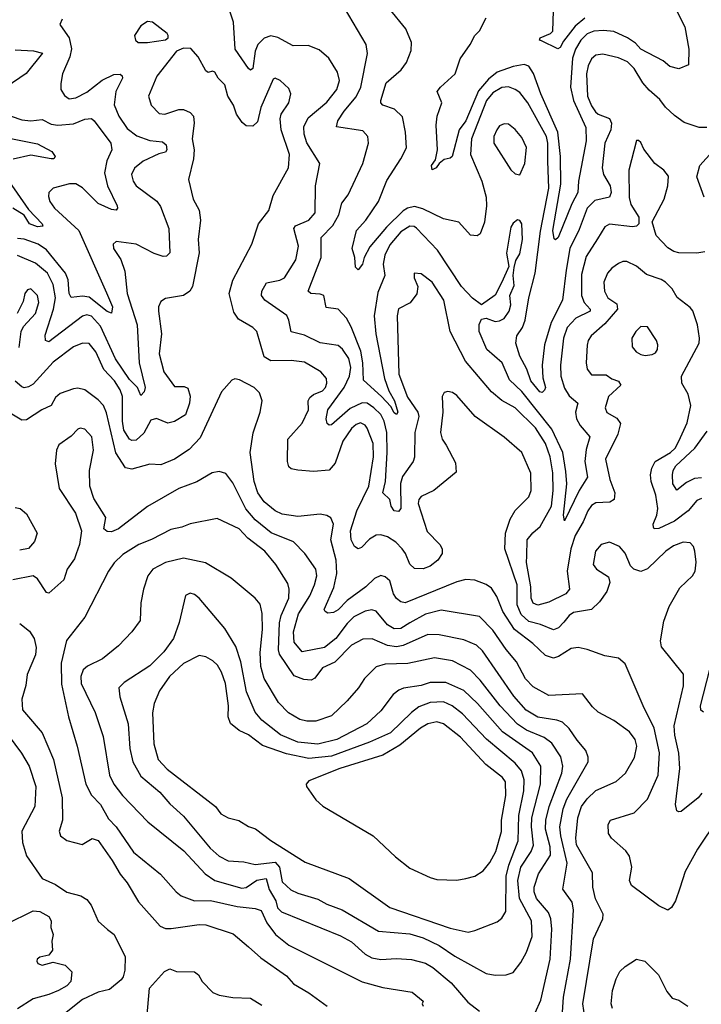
# Model space of a CAD drawing. Extents: x 1678431 to 1860718, y 384618 to 522882.
# Tile 184 of 256: x 1745305 to 1748345, y 474403 to 478796. Entities that reach past the tile are written whole.
import ezdxf

# ---------------------------------------------------------------- set-up
doc = ezdxf.new("R2010")
doc.units = 0

msp = doc.modelspace()

# ---------------------------------------------------------------- linework, layer by layer
at = {"layer": '0CON10XD'}
for points in [[(1746917.8, 477115), (1746838.3, 477188.3), (1746835.4, 477265), (1746826.7, 477316.7), (1746783.6, 477425), (1746761.7, 477465), (1746725, 477504.7), (1746672.4, 477512.4), (1746662, 477565), (1746645, 477572.1), (1746603.3, 477575), (1746591.9, 477585), (1746649.2, 477735), (1746650, 477825), (1746701.4, 477878.6), (1746728.6, 477925), (1746742.1, 477977.9), (1746770, 478015), (1746835.7, 478154.3), (1746860, 478245), (1746857.3, 478275), (1746835, 478299.6), (1746717.8, 478317.8), (1746723.3, 478345), (1746752.1, 478387.9), (1746805, 478452.5), (1746826.1, 478495), (1746855.4, 478645), (1746850, 478685), (1746715.3, 478915.3)], [(1748345, 476660.5), (1748325, 476651.1), (1748286.6, 476605), (1748225, 476559), (1748155, 476525.3), (1748135, 476524.5), (1748131.3, 476531.3), (1748130, 476545), (1748146.5, 476585), (1748151.3, 476615), (1748141.2, 476675), (1748120.8, 476735), (1748118.5, 476765), (1748124.3, 476795), (1748139.4, 476825), (1748207.5, 476865), (1748228, 476885), (1748245, 476915.5), (1748282.1, 476997.9), (1748298.6, 477075), (1748286.7, 477125), (1748258.1, 477175), (1748255.9, 477205), (1748335, 477353.3), (1748336.9, 477375), (1748328.1, 477435), (1748306.4, 477496.4), (1748295, 477512), (1748237, 477557), (1748214.5, 477595), (1748184.3, 477624.3), (1748165, 477636.9), (1748099.6, 477659.6), (1748055, 477696.9), (1748013, 477717), (1747995, 477717.1), (1747975, 477708.6), (1747945, 477688.1), (1747926.5, 477665), (1747909.6, 477625), (1747912.5, 477585), (1747928.5, 477555), (1747968.4, 477528.4), (1747970.8, 477505), (1747915, 477438.5), (1747852.9, 477385), (1747840, 477365), (1747835.9, 477344.1), (1747830.8, 477265), (1747836.2, 477236.2), (1747855, 477211.4), (1747885, 477212.1), (1747921, 477211), (1747945, 477193.6), (1747975, 477183.8), (1747986.2, 477165), (1747931.5, 477115), (1747915.5, 477065), (1747924, 477044), (1747968.7, 477018.7), (1747984.7, 476995), (1747972.8, 476947.2), (1747917.7, 476835), (1747937.5, 476745), (1747959.2, 476685), (1747955.6, 476655), (1747936.2, 476643.8), (1747875, 476641.2), (1747855, 476629.1), (1747838, 476605), (1747818.4, 476555), (1747782.5, 476495), (1747763.5, 476435), (1747746.1, 476335), (1747757.1, 476255), (1747740.9, 476235), (1747665, 476196.6), (1747615, 476184.6), (1747595, 476193.1), (1747585.3, 476215.3), (1747585.2, 476265), (1747565.6, 476374.4), (1747566.4, 476403.6), (1747567.5, 476475), (1747592.8, 476507.2), (1747625.4, 476534.6), (1747676.2, 476625), (1747684.8, 476695), (1747682, 476775), (1747670.9, 476845), (1747649.3, 476905), (1747605, 476975.2), (1747515, 477064.7), (1747455, 477096.9), (1747409.2, 477135), (1747292.4, 477272.4), (1747224.2, 477405), (1747195.8, 477545), (1747145, 477625.6), (1747095, 477662.5), (1747064.4, 477665.6), (1747064.4, 477645), (1747080, 477605), (1747076.7, 477573.3), (1747046.8, 477533.2), (1746995, 477505.6), (1746988.8, 477475), (1746995.2, 477215), (1747035, 477111.2), (1747080, 477045), (1747085.6, 477025), (1747066.5, 476955), (1747066, 476844), (1747059.2, 476825), (1747012.7, 476757.3), (1747002.8, 476727.2), (1747004.7, 476615), (1746995, 476601.6), (1746975, 476605.4), (1746962.2, 476625), (1746955, 476655.8), (1746924.4, 476684.4), (1746936.4, 476735), (1746943.4, 476865), (1746941.9, 476955), (1746931, 477005), (1746915.2, 477035), (1746885, 477064.4), (1746855, 477085.6), (1746832.9, 477087.1), (1746778.9, 477061.1), (1746695, 476988.9), (1746685, 476987.1), (1746675.8, 476995), (1746671.7, 477015), (1746679.7, 477055), (1746751.4, 477155), (1746776.1, 477205), (1746781.2, 477245), (1746772.9, 477285), (1746745, 477325.4), (1746725, 477342.9), (1746645, 477354.6), (1746575, 477389.2), (1746515, 477403.5), (1746505.9, 477455.9), (1746496.4, 477476.4), (1746397.7, 477545), (1746383.3, 477565), (1746385.2, 477585), (1746405, 477622.7), (1746465, 477633.5), (1746486, 477644), (1746536.6, 477725), (1746548.6, 477785), (1746528, 477865), (1746535, 477876.2), (1746595, 477901.3), (1746622.2, 477935), (1746624.5, 478054.5), (1746643.1, 478155), (1746586, 478246), (1746573, 478285), (1746571.9, 478318.1), (1746591.1, 478358.9), (1746675, 478427.5), (1746718.8, 478485), (1746731.3, 478525), (1746722.4, 478562.4), (1746683.9, 478623.9), (1746641.1, 478661.1), (1746591.3, 478681.3), (1746525, 478680), (1746456.4, 478716.4), (1746425, 478724.7), (1746395, 478714.1), (1746366.8, 478685), (1746355.5, 478655), (1746345, 478578.8), (1746335, 478570.6), (1746325, 478577.8), (1746266.2, 478665), (1746258.2, 478785), (1746227.4, 478877.4)], [(1748225.4, 478855), (1748271.8, 478765), (1748289.1, 478665), (1748286.9, 478595), (1748245, 478577.5), (1748205, 478587.8), (1748175, 478612.5), (1748075, 478664.6), (1748051.3, 478691.3), (1748015.9, 478715.9), (1747955, 478743.1), (1747908.6, 478748.6), (1747865, 478745.6), (1747835, 478732.4), (1747806.9, 478705), (1747783.8, 478665), (1747770, 478625), (1747761.2, 478495), (1747774.5, 478435), (1747829.7, 478315), (1747831.1, 478255), (1747796.9, 478075), (1747794.2, 478025), (1747766.7, 477975), (1747706.7, 477825), (1747695, 477814.3), (1747688.8, 477818.8), (1747683, 477855), (1747718.1, 478061.9), (1747717.4, 478185), (1747705, 478293.6), (1747628.4, 478465), (1747596.7, 478556.7), (1747575, 478588.9), (1747555, 478596), (1747505, 478586.8), (1747435, 478561.9), (1747395, 478531.4), (1747350.9, 478479.1), (1747295, 478345.3), (1747264.7, 478305), (1747233.6, 478186.4), (1747225, 478178.6), (1747197.9, 478172.1), (1747175, 478154.3), (1747162.9, 478135), (1747145, 478125.8), (1747141.3, 478145), (1747158.8, 478171.2), (1747167.8, 478215), (1747162.2, 478325), (1747166.9, 478365), (1747186.9, 478425), (1747167.5, 478475), (1747182, 478495), (1747246.4, 478555), (1747269.2, 478620.8), (1747313.5, 478685), (1747334, 478726), (1747355, 478746), (1747385.6, 478805)], [(1748370, 478315), (1748335, 478314.4), (1748268, 478338), (1748225, 478368.6), (1748185, 478406.5), (1748160.3, 478440.3), (1748112.3, 478482.3), (1748083.8, 478515), (1748045, 478578.7), (1748015, 478607.5), (1747975, 478625.8), (1747905, 478642), (1747875, 478637.7), (1747855, 478622.2), (1747839.8, 478590.2), (1747832.7, 478555), (1747837.7, 478455), (1747855, 478411.2), (1747873.2, 478385), (1747885, 478374.8), (1747935, 478355.9), (1747944, 478335), (1747941, 478305), (1747914.8, 478245), (1747902.9, 478135), (1747908.4, 478105), (1747937.7, 478055), (1747942, 478025), (1747935, 478004.7), (1747870.2, 477989.8), (1747836.1, 477955), (1747799.6, 477860.4), (1747757.8, 477775), (1747741.9, 477678.1), (1747725.2, 477544.8), (1747675.5, 477445), (1747645.6, 477345), (1747635.2, 477255), (1747637.8, 477197.8), (1747649.2, 477155), (1747645, 477142.5), (1747635, 477132.9), (1747625, 477135.7), (1747585, 477184.6), (1747566.3, 477236.3), (1747535.2, 477295), (1747517.5, 477352.5), (1747522.1, 477385), (1747547.4, 477422.6), (1747559.7, 477455), (1747575.4, 477555), (1747604.3, 477665), (1747627.3, 477852.7), (1747664.2, 478045), (1747660.2, 478165), (1747660, 478245), (1747654.1, 478275), (1747571.2, 478425), (1747535, 478471.5), (1747515, 478485.4), (1747485, 478496), (1747455, 478494.1), (1747415, 478469.8), (1747387.2, 478435), (1747320, 478265), (1747315.6, 478195), (1747366.2, 478076.2), (1747385.3, 478005), (1747386.7, 477965), (1747377.2, 477892.8), (1747358.8, 477841.2), (1747345, 477831.4), (1747315, 477834.3), (1747262.7, 477892.7), (1747195, 477908), (1747102.6, 477952.6), (1747065, 477962.4), (1747035, 477955.2), (1747015, 477943), (1746940.3, 477869.7), (1746867.1, 477782.9), (1746841.5, 477735), (1746833.8, 477705), (1746815, 477680), (1746801.9, 477691.9), (1746799.6, 477735), (1746787.5, 477775), (1746806.9, 477855), (1746848, 477902), (1746904.7, 477985), (1746941.7, 478078.3), (1747005.4, 478175), (1747030.4, 478225), (1747026.2, 478295), (1747012.7, 478362.7), (1746976.9, 478396.9), (1746925, 478415.5), (1746915.5, 478425), (1746915.4, 478435), (1746940, 478515), (1747006.9, 478573.1), (1747030.7, 478605), (1747051.1, 478658.9), (1747052.2, 478695), (1747026.9, 478755), (1746954.6, 478844.6)], [(1747825, 478803.5), (1747782.3, 478767.7), (1747729.5, 478700.5), (1747715, 478671.4), (1747705, 478665.8), (1747631.7, 478701.7), (1747623.8, 478705), (1747626.2, 478715), (1747672.5, 478735), (1747682.5, 478745), (1747686, 478835)], [(1745495, 478798), (1745483.8, 478775), (1745497.5, 478755), (1745525.3, 478715.3), (1745536.8, 478666.8), (1745529.2, 478630.8), (1745495.5, 478555), (1745488.3, 478511.7), (1745488.5, 478485), (1745505, 478457.5), (1745525, 478443.1), (1745555, 478447.1), (1745605, 478473.3), (1745673.1, 478526.9), (1745725, 478551.7), (1745752.7, 478552.7), (1745762.2, 478545), (1745763.8, 478535), (1745734.3, 478475), (1745726.7, 478416.7), (1745747.5, 478365), (1745785, 478311.3), (1745827.7, 478277.7), (1745885, 478257.5), (1745941.3, 478251.3), (1745957.6, 478237.6), (1745960.9, 478215), (1745955.6, 478205), (1745925, 478198.2), (1745855.6, 478165), (1745816.4, 478133.6), (1745803.6, 478105), (1745811.5, 478075), (1745824.8, 478054.8), (1745916.6, 477986.6), (1745932.4, 477962.4), (1745970.7, 477865), (1745974.5, 477755.5), (1745959.1, 477740.9), (1745945, 477740), (1745905, 477753.1), (1745825, 477794.4), (1745735, 477805.8), (1745722, 477795), (1745722.9, 477775), (1745755.6, 477725.6), (1745773.8, 477673.8), (1745784.3, 477575), (1745829.1, 477435), (1745837.9, 477265), (1745864.4, 477155), (1745860, 477135), (1745845, 477120), (1745830.9, 477155), (1745795, 477191.1), (1745732.8, 477282.8), (1745665, 477429.4), (1745625, 477473), (1745605, 477478.9), (1745585, 477473.3), (1745435, 477359.1), (1745420.5, 477365), (1745418.1, 477388.1), (1745455.9, 477504.1), (1745464.3, 477555), (1745455, 477614.4), (1745428.6, 477665), (1745375, 477710.5), (1745295, 477744.7)], [(1745875, 478694.3), (1745955, 478706.7), (1745967.5, 478715), (1745967.5, 478725), (1745962.5, 478735), (1745898, 478785), (1745875, 478787.8), (1745845, 478768), (1745817.5, 478725), (1745822, 478705), (1745833.3, 478695), (1745875, 478694.3)], [(1745285, 478661.4), (1745367, 478657), (1745406.8, 478646.8), (1745334.3, 478555.7), (1745245, 478494.4)], [(1746855, 476972.9), (1746845, 476987.3), (1746825, 476996.7), (1746805, 476990.4), (1746785, 476972.1), (1746746.3, 476915), (1746712.6, 476817.4), (1746685, 476785.5), (1746615, 476780.5), (1746545, 476785.7), (1746515, 476792), (1746505, 476801.2), (1746498.6, 476825), (1746500.6, 476925), (1746565, 476996), (1746593.1, 477055), (1746592, 477095), (1746598.9, 477111.1), (1746615.5, 477124.5), (1746655, 477140.8), (1746668.5, 477155), (1746675.4, 477175), (1746672.5, 477195), (1746648.5, 477225), (1746575, 477267.5), (1746515.3, 477275.3), (1746425, 477274), (1746395, 477291.9), (1746362.5, 477405), (1746345, 477422.2), (1746280.4, 477460.4), (1746260.6, 477490.6), (1746238.5, 477575), (1746255, 477633.8), (1746340, 477795), (1746369.5, 477885), (1746416.2, 477945), (1746435, 478012), (1746504.2, 478135.8), (1746508.9, 478195), (1746471.3, 478305), (1746466.2, 478353.8), (1746470.5, 478375), (1746504.6, 478425), (1746514.5, 478465), (1746505, 478488.6), (1746467.1, 478525), (1746445, 478535.6), (1746435, 478530.8), (1746380.5, 478405), (1746365, 478340), (1746345, 478321.2), (1746315, 478322.5), (1746297, 478337), (1746271.9, 478375), (1746258.1, 478415), (1746233.5, 478455), (1746219.5, 478505), (1746190, 478535), (1746175, 478562.5), (1746165, 478565.8), (1746145, 478560), (1746135, 478567.5), (1746100.5, 478630.5), (1746067.5, 478667.5), (1746035, 478668.8), (1746004.2, 478655.8), (1745916.5, 478543.5), (1745879.2, 478455), (1745890.8, 478415), (1745927.4, 478377.4), (1745952.5, 478375), (1746014.7, 478395.3), (1746035, 478396), (1746065, 478382.7), (1746079.6, 478365), (1746082.5, 478335), (1746074.6, 478265), (1746082.9, 478215), (1746080.4, 478175), (1746057.6, 478082.4), (1746079.1, 477995), (1746106, 477946), (1746111.1, 477901.1), (1746101.2, 477815), (1746105.5, 477755.5), (1746075, 477606.2), (1746064.4, 477585), (1746035, 477565.5), (1745955, 477551.9), (1745935, 477538.8), (1745924.5, 477515), (1745924.5, 477495.5), (1745937.3, 477395), (1745927.5, 477305), (1745947.5, 477225), (1745995, 477159.5), (1746039.1, 477159.1), (1746055, 477151.4), (1746065.8, 477115.8), (1746061.7, 477085), (1746045, 477033.8), (1745995, 477002.9), (1745965, 476996.2), (1745915, 477017.3), (1745890.1, 477009.9), (1745858.9, 476951.1), (1745825, 476920.7), (1745805, 476918.8), (1745795, 476924.2), (1745769.5, 476965), (1745762.8, 477005), (1745763.2, 477115), (1745753.5, 477145), (1745728, 477185), (1745680.2, 477235), (1745644, 477314), (1745615, 477351.2), (1745585, 477353.3), (1745545, 477335.9), (1745455, 477268.4), (1745365, 477170.5), (1745345, 477158.5), (1745325, 477153.6), (1745315, 477157.3), (1745285, 477183.2)], [(1745267.1, 478365), (1745315, 478349.2), (1745355, 478345.4), (1745405, 478350.5), (1745445, 478330.6), (1745475, 478325.7), (1745545, 478331), (1745595, 478352.5), (1745624.6, 478354.6), (1745637.8, 478345), (1745711.8, 478245), (1745716.1, 478215), (1745693, 478167), (1745682.7, 478112.7), (1745697.3, 478055), (1745739.2, 477965), (1745741.2, 477955), (1745735, 477946.7), (1745715, 477949.4), (1745655, 477975.3), (1745585, 478046.3), (1745555, 478063.3), (1745526.6, 478063.4), (1745454, 478045), (1745435.6, 478025), (1745433.1, 478006.9), (1745439.6, 477985), (1745460.6, 477955), (1745568.8, 477855), (1745692.6, 477577.4), (1745718.9, 477515), (1745713.8, 477486.2), (1745695, 477494.1), (1745615, 477557.4), (1745585, 477562.5), (1745535, 477557.3), (1745526.2, 477575), (1745520.5, 477635), (1745509.8, 477665), (1745425, 477769.1), (1745386.8, 477795), (1745325, 477816.9), (1745295, 477820.3)], [(1747535, 478103.8), (1747557.1, 478155), (1747565, 478226.2), (1747545, 478270.6), (1747515, 478306.7), (1747485, 478330), (1747465, 478332.2), (1747445, 478321.9), (1747432.1, 478305), (1747419.1, 478275), (1747419.5, 478245), (1747495, 478126), (1747515, 478108.8), (1747535, 478103.8)], [(1745265, 478266.6), (1745385, 478241.8), (1745448, 478208), (1745463.8, 478185), (1745457.5, 478175), (1745445.4, 478174.6), (1745355, 478191.5), (1745276.2, 478173.8)], [(1748360.2, 477759.8), (1748325, 477754), (1748245, 477756.6), (1748221.7, 477761.7), (1748195, 477777.7), (1748142.7, 477832.7), (1748125.5, 477894.5), (1748179.6, 477995), (1748195.9, 478055), (1748197.7, 478097.7), (1748176.9, 478125), (1748138.1, 478155), (1748089.1, 478219.1), (1748075, 478247.5), (1748065, 478256.7), (1748055, 478256.7), (1748021.6, 478125), (1748023.1, 478003.1), (1748031, 477971), (1748065.6, 477915), (1748065.8, 477885), (1748056.2, 477875), (1748037.5, 477872.5), (1747935, 477883.8), (1747915, 477872.2), (1747881.2, 477818.8), (1747831, 477739), (1747811, 477659), (1747809.8, 477565), (1747822.2, 477535), (1747848.4, 477505), (1747848.5, 477495), (1747785, 477464.2), (1747746.7, 477423.3), (1747729.8, 477375), (1747716.8, 477255), (1747718.8, 477205), (1747735, 477151.5), (1747755, 477117.5), (1747794.6, 477085), (1747783.1, 477045), (1747788.1, 477015), (1747805, 476985.3), (1747847.5, 476935), (1747830.9, 476879.1), (1747825.5, 476825), (1747837.3, 476755), (1747799.4, 476695), (1747735, 476560.8), (1747730, 476585), (1747745.4, 476725), (1747740.7, 476780.7), (1747727, 476865), (1747678.5, 476968.5), (1747545, 477136.7), (1747489.4, 477189.4), (1747457.1, 477265), (1747388.7, 477325), (1747354.7, 477405), (1747353.8, 477436.2), (1747365, 477460), (1747385, 477464.4), (1747425, 477449.6), (1747445, 477452.1), (1747465, 477463.6), (1747488.4, 477495), (1747494.6, 477524.6), (1747491.4, 477565), (1747510.5, 477609.5), (1747505.6, 477655), (1747510, 477690), (1747518.3, 477721.7), (1747535, 477751.2), (1747547.5, 477815), (1747544, 477885), (1747535, 477900), (1747525, 477903.3), (1747505, 477888.8), (1747495, 477870), (1747475.7, 477755), (1747486.2, 477695), (1747454.6, 477625.4), (1747425, 477567.5), (1747364.4, 477524.4), (1747325, 477552.9), (1747275.5, 477605), (1747167.9, 477767.9), (1747075, 477865.5), (1747063.5, 477873.5), (1747045, 477875.3), (1747005, 477849.7), (1746955, 477790.9), (1746933.6, 477745), (1746925.8, 477705), (1746933.2, 477655), (1746901.7, 477578.3), (1746885.2, 477474.8), (1746893.5, 477395), (1746931.7, 477195), (1746950.5, 477140.5), (1746976.6, 477095), (1746991.1, 477045), (1746985.4, 477034.6), (1746975, 477042.2), (1746960, 477070), (1746917.8, 477115)], [(1748357.8, 478005), (1748324.6, 478094.6), (1748338.5, 478145), (1748395, 478208.6)], [(1745256.5, 478075), (1745345, 477949.1), (1745405.7, 477885), (1745407.5, 477875), (1745385, 477871.5), (1745349.2, 477885), (1745324.5, 477924.5), (1745275, 477954.6)], [(1745303.3, 477333.3), (1745311.1, 477405), (1745322.7, 477427.3), (1745376.2, 477485), (1745390.4, 477535), (1745385, 477565.8), (1745355, 477595.7), (1745339.2, 477590.8), (1745328, 477575), (1745320.8, 477539.2), (1745294.1, 477485.9)], [(1748095, 477297.5), (1748125, 477302), (1748139.7, 477310.3), (1748149.2, 477325), (1748150.8, 477345), (1748144.3, 477365), (1748105.4, 477425.4), (1748075, 477426.7), (1748052.2, 477405), (1748035.6, 477375), (1748036.8, 477336.8), (1748054.5, 477314.5), (1748075, 477302.9), (1748095, 477297.5)], [(1748419, 475231), (1748327.2, 475095), (1748272.9, 474995), (1748248.8, 474921.2), (1748230, 474865), (1748212.3, 474835), (1748195, 474822.9), (1748155, 474843.1), (1748033, 474933), (1748024.6, 474955), (1748035.4, 475015.4), (1748025, 475063.8), (1748007.9, 475087.9), (1747944.4, 475145), (1747931.4, 475165), (1747929.4, 475205), (1747940, 475225), (1748045, 475257.6), (1748105, 475318.5), (1748152.7, 475425), (1748158.6, 475525), (1748135.2, 475635), (1748085, 475734.2), (1748005, 475922.5), (1747975, 475946.7), (1747915, 475957.1), (1747835.9, 475985.9), (1747795, 475994.6), (1747765, 475990), (1747707.5, 475955), (1747685, 475947.9), (1747649.4, 475959.4), (1747592.8, 476012.8), (1747511, 476075), (1747460, 476155), (1747433, 476223), (1747409.1, 476259.1), (1747385, 476276.5), (1747335, 476295.5), (1747295, 476298.8), (1747255, 476288.5), (1747024.7, 476194.7), (1747005, 476198.5), (1746985, 476213.6), (1746972.1, 476235), (1746955, 476291.9), (1746935, 476310), (1746915, 476316.4), (1746887.4, 476302.6), (1746849.1, 476265), (1746765.8, 476204.2), (1746725, 476163.5), (1746705, 476151.3), (1746678.8, 476148.8), (1746667.1, 476155), (1746663.4, 476165), (1746706.6, 476263.4), (1746718.8, 476325), (1746716, 476385), (1746693.3, 476475), (1746704.7, 476545), (1746692.9, 476572.9), (1746675, 476584.6), (1746645, 476590.4), (1746545, 476579.5), (1746475, 476590), (1746445, 476604.6), (1746395.6, 476645.6), (1746366.3, 476685), (1746350.5, 476735), (1746332.9, 476865), (1746346.5, 476953.5), (1746376.7, 477045), (1746386.2, 477095), (1746375, 477130.8), (1746351.1, 477155), (1746285, 477189.5), (1746265, 477193.1), (1746251.5, 477188.5), (1746205, 477136), (1746109.5, 476930.5), (1746060.9, 476879.1), (1745995.4, 476835), (1745935, 476810.6), (1745885, 476813.5), (1745805, 476790.5), (1745777.3, 476797.3), (1745734, 476864), (1745692.5, 477042.5), (1745678.7, 477075), (1745655, 477100.4), (1745595, 477144.4), (1745565, 477152.2), (1745545, 477149.5), (1745485, 477128.9), (1745465, 477110), (1745445.8, 477074.2), (1745404.4, 477055), (1745335, 477010.5), (1745315, 477009.1), (1745255, 477045.6)], [(1748346.4, 475345), (1748330.6, 475325), (1748255, 475264), (1748245, 475261.2), (1748235, 475266.7), (1748229.4, 475295), (1748249.3, 475455), (1748245, 475523.8), (1748226.2, 475603.8), (1748224.2, 475645), (1748265.3, 475824.7), (1748265, 475876.7), (1748167.9, 475997.9), (1748162.3, 476025), (1748177.1, 476112.9), (1748201.7, 476178.3), (1748249.4, 476260.6), (1748305.8, 476315), (1748317.8, 476335), (1748321.1, 476375), (1748315.6, 476425), (1748310, 476445), (1748295, 476461.4), (1748264.4, 476464.4), (1748220.9, 476449.1), (1748185.8, 476425), (1748105, 476345.8), (1748075, 476334), (1748043.9, 476343.9), (1748028.8, 476358.8), (1748005, 476416.2), (1747980, 476445), (1747935, 476464.5), (1747897.5, 476455), (1747872.7, 476425), (1747862.9, 476365), (1747878, 476345), (1747930.7, 476310.7), (1747937.5, 476285), (1747923.8, 476245), (1747890.6, 476199.4), (1747855.7, 476164.3), (1747775, 476150.7), (1747755, 476137.9), (1747731.7, 476108.3), (1747707.7, 476082.3), (1747685, 476073.3), (1747628.3, 476098.3), (1747575, 476110.4), (1747541.6, 476141.6), (1747523.5, 476185), (1747522.9, 476275), (1747467.8, 476435), (1747470.9, 476505), (1747491.9, 476568.1), (1747514, 476606), (1747575, 476667.5), (1747586.2, 476695), (1747585, 476773.3), (1747544.4, 476865), (1747465, 476933.5), (1747335.5, 477025), (1747255, 477119.4), (1747235, 477132.9), (1747215, 477137.5), (1747197.5, 477132.5), (1747189.2, 477115), (1747192.3, 477045), (1747181.1, 476955), (1747188.9, 476925), (1747207.5, 476897.5), (1747248.7, 476818.7), (1747252, 476778), (1747152, 476695), (1747095, 476669.4), (1747085, 476656), (1747082.3, 476637.7), (1747122.4, 476512.4), (1747179.1, 476455), (1747188.8, 476435), (1747188.8, 476415), (1747170, 476385), (1747135, 476357.3), (1747105, 476346.7), (1747065, 476348.2), (1747045, 476366.9), (1747025.9, 476415), (1747010.9, 476435), (1746983.1, 476465), (1746945, 476489.1), (1746915, 476498), (1746895, 476496.2), (1746865, 476478.2), (1746829.2, 476440.8), (1746815, 476435.6), (1746798.1, 476445), (1746782.8, 476475), (1746780.5, 476515), (1746808.5, 476605), (1746862.5, 476715), (1746882.1, 476845), (1746880.8, 476905), (1746855, 476972.9)], [(1747825.3, 474345), (1747816.9, 474405), (1747864.1, 474695), (1747905.5, 474785), (1747907.5, 474805), (1747873.4, 474873.4), (1747860.8, 474925), (1747860.2, 474990.2), (1747788.7, 475115), (1747785.7, 475145), (1747794.8, 475235), (1747809.8, 475285), (1747835, 475320), (1747875, 475356.7), (1747965, 475397.5), (1748006.2, 475435), (1748046.1, 475503.9), (1748056.6, 475555), (1748050.4, 475585), (1748025, 475619.1), (1747955, 475669.5), (1747885, 475706.9), (1747859.8, 475729.8), (1747815, 475788.1), (1747665, 475781.1), (1747595, 475819.6), (1747561.1, 475855), (1747520.9, 475930.9), (1747475, 475985.4), (1747415, 476072.3), (1747355, 476132.7), (1747185, 476161.4), (1747115, 476144.3), (1747045.6, 476105.6), (1747005, 476080.2), (1746975, 476077.7), (1746945, 476096.4), (1746895, 476157.1), (1746875, 476162.5), (1746845, 476157.5), (1746795, 476131.9), (1746765, 476102.3), (1746715, 476035.8), (1746665, 475994.7), (1746565, 475976.4), (1746528.4, 476018.4), (1746526, 476065), (1746547.8, 476145), (1746599.5, 476225), (1746620.3, 476275), (1746629.7, 476315), (1746625.4, 476345), (1746577.1, 476415), (1746526.1, 476466.1), (1746426, 476506), (1746355, 476564.7), (1746313.8, 476613.8), (1746255, 476729.4), (1746225, 476771.9), (1746195, 476780.6), (1746164, 476774), (1746095.7, 476734.3), (1746015, 476704.7), (1745875, 476624.7), (1745745, 476524.8), (1745715, 476511.1), (1745695, 476512.5), (1745680.8, 476525), (1745689.5, 476575), (1745635, 476660), (1745617.6, 476715), (1745616.1, 476785), (1745634.7, 476875), (1745626.6, 476935), (1745595, 476968.8), (1745575, 476973.6), (1745565, 476969.1), (1745535, 476937.5), (1745480.3, 476899.7), (1745469.6, 476875), (1745463.6, 476815), (1745481.5, 476705), (1745554.3, 476595), (1745580, 476515), (1745571.1, 476455), (1745557.4, 476412.6), (1745549.2, 476390.8), (1745516.5, 476345), (1745502.4, 476297.6), (1745435, 476236.9), (1745425, 476240.6), (1745385, 476301.4), (1745365, 476314.4), (1745275, 476297.3)], [(1748345, 476751.6), (1748315, 476748.6), (1748278.1, 476731.9), (1748235, 476696.9), (1748218.4, 476725), (1748215.9, 476765), (1748219.1, 476785), (1748231.6, 476805), (1748315.3, 476885), (1748370.4, 476959.6)], [(1745285, 476620.3), (1745307.1, 476615), (1745335, 476591.4), (1745382.7, 476505), (1745371.7, 476468.3), (1745343.6, 476436.4), (1745305, 476429.6)], [(1747723.9, 474346.1), (1747729.8, 474435), (1747760.7, 474605), (1747774.2, 474825), (1747768.2, 474858.2), (1747727.3, 474917.3), (1747746.7, 475033.3), (1747717.6, 475155), (1747713.8, 475195), (1747729.3, 475275), (1747745, 475317.7), (1747840.4, 475485), (1747840, 475505), (1747829.1, 475535), (1747791.7, 475581.7), (1747755, 475633.6), (1747725, 475661.3), (1747701.1, 475671.1), (1747615, 475684.3), (1747563.4, 475715), (1747508.5, 475778.5), (1747369.5, 475979.5), (1747342.5, 476005), (1747285, 476029.2), (1747175, 476051.2), (1747125, 476052.7), (1747015, 476004.1), (1746985, 475998.7), (1746945, 476004.1), (1746877, 476033), (1746835, 476031.8), (1746785, 476005.3), (1746709.8, 475930.2), (1746655.2, 475904.8), (1746621.3, 475858.7), (1746605, 475848.8), (1746572.7, 475852.7), (1746529.1, 475869.1), (1746463.9, 475965), (1746459.8, 475985), (1746464.2, 476105), (1746471.7, 476138.3), (1746504.8, 476215), (1746507.1, 476255), (1746500.6, 476280.6), (1746447.9, 476365), (1746398.8, 476425), (1746322.8, 476482.8), (1746283.9, 476523.9), (1746185, 476570.6), (1746065, 476547.3), (1746028.1, 476531.9), (1745978.5, 476521.5), (1745893.5, 476476.5), (1745835.7, 476454.3), (1745765, 476410), (1745726.5, 476373.5), (1745700.9, 476335), (1745595, 476130), (1745513.7, 476026.3), (1745489.8, 475925), (1745491.5, 475831.5), (1745522.5, 475685), (1745560.8, 475555), (1745600, 475385), (1745625, 475335.5), (1745666, 475295), (1745701, 475231), (1745735, 475194.5), (1745812, 475082), (1745933.6, 474983.6), (1746002.2, 474905), (1746025, 474887.5), (1746085, 474865.3), (1746156.1, 474866.1), (1746275, 474838.7), (1746355, 474830.9), (1746381.2, 474821.2), (1746407.1, 474767.1), (1746446.2, 474715), (1746505, 474667.1), (1746833, 474503), (1746925, 474478.4), (1747055, 474457.5), (1747105, 474416.7), (1747100, 474405), (1747103.8, 474395)], [(1747604.5, 474365), (1747628.4, 474421.6), (1747671.3, 474605), (1747678.7, 474738.7), (1747674, 474785), (1747662.9, 474812.9), (1747610.3, 474875), (1747599.2, 474905), (1747598.8, 474925), (1747618.1, 474985), (1747671.5, 475068.5), (1747670.3, 475105), (1747649.7, 475185), (1747651.5, 475225), (1747666.2, 475285), (1747722.9, 475435), (1747727.7, 475465), (1747717.9, 475507.9), (1747678.2, 475568.2), (1747643.6, 475593.6), (1747565, 475626.9), (1747525, 475652.6), (1747447.9, 475735), (1747358.9, 475848.9), (1747315, 475894.1), (1747235, 475935.3), (1747155, 475949.5), (1747036, 475924), (1746935, 475920.3), (1746895, 475908.8), (1746842.6, 475857.4), (1746815.7, 475815), (1746765, 475756.9), (1746695, 475690.4), (1746625, 475666.9), (1746585, 475666.8), (1746555, 475673.9), (1746503.9, 475703.9), (1746459.8, 475749.8), (1746395, 475857.1), (1746380.7, 475910.7), (1746377.2, 475972.8), (1746388.4, 476075), (1746386.4, 476146.4), (1746377.8, 476187.8), (1746355, 476214.4), (1746248.8, 476305), (1746133.1, 476373.1), (1746035, 476394.1), (1745955, 476374.1), (1745899.5, 476345), (1745876.9, 476315), (1745857.1, 476255), (1745845.6, 476195), (1745842.5, 476115), (1745805.3, 476064.7), (1745745, 476001.9), (1745674.4, 475945), (1745608.1, 475911.9), (1745588.5, 475895), (1745577.5, 475865), (1745578.9, 475835), (1745641.8, 475705), (1745677.7, 475597.7), (1745705, 475425.8), (1745724.7, 475385), (1745763.6, 475335), (1745877.1, 475217.1), (1746037.4, 475087.4), (1746132.7, 474985), (1746175, 474955.3), (1746295, 474920.6), (1746315, 474924.7), (1746362.5, 474957.5), (1746404.1, 474964.1), (1746418, 474915), (1746447, 474865), (1746455, 474833.5), (1746472.5, 474815), (1746735, 474708), (1746785, 474681.3), (1746845, 474626), (1746875, 474610), (1746915, 474603.1), (1746985, 474608), (1747052.4, 474602.4), (1747115, 474586.8), (1747146.9, 474566.9), (1747229.2, 474499.2), (1747303.1, 474413.1), (1747355, 474372.5)], [(1747425, 474533.5), (1747475, 474534.5), (1747505.3, 474544.7), (1747540.2, 474589.8), (1747564.7, 474635.3), (1747590.5, 474705), (1747588, 474775), (1747534.5, 474874.5), (1747526.3, 474955), (1747540.6, 475015), (1747586.1, 475085), (1747596.7, 475113.3), (1747587.2, 475195), (1747588.6, 475235), (1747627.5, 475385), (1747629.8, 475465), (1747591.3, 475525), (1747458.2, 475618.2), (1747346.3, 475745), (1747285, 475802.7), (1747205, 475839.5), (1747135, 475838.4), (1747095, 475825.3), (1747015.9, 475814.1), (1746995.3, 475804.7), (1746971.1, 475785), (1746915, 475712.9), (1746853.1, 475655), (1746719.1, 475585), (1746635, 475564.1), (1746545, 475572.1), (1746467.5, 475605), (1746385, 475670.6), (1746355.8, 475705.8), (1746317.1, 475797.1), (1746290.5, 475930.5), (1746269.3, 475999.3), (1746220.1, 476080.1), (1746105.6, 476215), (1746085, 476231.4), (1746065, 476238), (1746045, 476226.7), (1746016.9, 476106.9), (1745991.5, 476035), (1745947.1, 475975), (1745885, 475912.9), (1745770.9, 475839.1), (1745747.3, 475815), (1745751.2, 475775), (1745789.5, 475655), (1745796.4, 475545), (1745809.1, 475485), (1745845, 475421.5), (1745929.7, 475349.7), (1745975, 475297.7), (1746035, 475242.5), (1746155, 475099.3), (1746195, 475064), (1746235, 475043.4), (1746305, 475038.2), (1746355, 475027.1), (1746445, 475037.7), (1746463.2, 475015), (1746475, 474949.1), (1746513.9, 474913.9), (1746545, 474898.8), (1746635, 474871.8), (1746675, 474849.1), (1746743.1, 474825), (1746905, 474728.8), (1747045, 474717.5), (1747105, 474700.2), (1747175.1, 474665.1), (1747245, 474618.4), (1747385, 474541.2), (1747425, 474533.5)], [(1745305, 476102.1), (1745348.6, 476068.6), (1745370.2, 476035), (1745378.1, 475995), (1745375, 475962), (1745338.9, 475875), (1745331.9, 475825), (1745314.2, 475765), (1745317.6, 475717.6), (1745335, 475696.4), (1745405.4, 475615), (1745455.7, 475495), (1745494.7, 475325), (1745495.4, 475225), (1745481.5, 475175), (1745487.5, 475155), (1745515, 475134.4), (1745583.9, 475116.1), (1745627.7, 475142.3), (1745655, 475134.4), (1745718, 475045), (1745753.2, 474983.2), (1745784.8, 474945), (1745835, 474859.6), (1745931.3, 474751.3), (1745955, 474741.8), (1745980.8, 474740.8), (1746105, 474759.4), (1746135, 474757.2), (1746257.1, 474717.1), (1746325, 474659.1), (1746380.4, 474610.4), (1746495, 474530.6), (1746525.8, 474495), (1746595, 474454.5), (1746675.7, 474395)], [(1747305, 474725.5), (1747335, 474732.2), (1747435, 474771.4), (1747455, 474787.5), (1747472.7, 474817.3), (1747474, 474975), (1747486.3, 475023.7), (1747527.6, 475132.4), (1747530.7, 475245), (1747553.4, 475355), (1747554.4, 475405), (1747542.1, 475445), (1747515, 475479.5), (1747386.2, 475586.2), (1747279.6, 475699.6), (1747234.3, 475734.3), (1747195, 475752.3), (1747135, 475749.6), (1747085, 475729.6), (1747051.8, 475705), (1746958, 475615), (1746865, 475572.8), (1746695, 475510.9), (1746595, 475499.5), (1746495, 475520.2), (1746387.7, 475557.7), (1746325, 475605.9), (1746284.2, 475624.2), (1746245.8, 475655.8), (1746234.7, 475685), (1746236.7, 475735), (1746222.4, 475835), (1746204.6, 475885), (1746186.6, 475916.6), (1746166.1, 475936.1), (1746135, 475953.9), (1746105, 475958.8), (1746035, 475923.7), (1745972.9, 475865), (1745928.8, 475801.2), (1745904.7, 475745.3), (1745896.9, 475703.1), (1745902.5, 475565), (1745923.1, 475495), (1745962.5, 475452.5), (1746177.5, 475285), (1746202.5, 475252.5), (1746235, 475235.6), (1746282.8, 475222.8), (1746325, 475196.9), (1746356.1, 475186.1), (1746425, 475134.4), (1746577.9, 475037.9), (1746774, 474965), (1746955, 474835.4), (1747225, 474743.2), (1747305, 474725.5)], [(1748355, 475705.8), (1748342.9, 475715), (1748340.8, 475735), (1748383, 475897)], [(1747255, 474956.9), (1747295, 474964.3), (1747335, 474974.4), (1747371.2, 474998.8), (1747402.2, 475035), (1747429.1, 475085), (1747453.6, 475173.6), (1747453.9, 475225), (1747472.7, 475335), (1747472.2, 475395), (1747458.1, 475415), (1747383.1, 475473.1), (1747270.9, 475595), (1747195, 475654.7), (1747165, 475663.7), (1747125, 475654.8), (1747092.5, 475635), (1747000.4, 475559.6), (1746925, 475514.7), (1746732.2, 475455), (1746595, 475400), (1746583.3, 475385), (1746584.1, 475374.1), (1746625.7, 475315.7), (1746656.6, 475286.6), (1746881.2, 475155), (1746981.4, 475061.4), (1747045, 475010.8), (1747135, 474968.6), (1747165, 474960.6), (1747255, 474956.9)], [(1745228, 475638), (1745313.2, 475523.2), (1745346.6, 475465), (1745377.1, 475375), (1745372, 475285), (1745315.3, 475175), (1745317.1, 475125), (1745335.3, 475065), (1745405.8, 474965), (1745465, 474937.1), (1745515, 474903.1), (1745577.4, 474887.4), (1745605, 474871.2), (1745623.3, 474845), (1745654.7, 474774.7), (1745696.5, 474736.5), (1745726.9, 474715), (1745775.6, 474615), (1745774.4, 474555), (1745766.9, 474525), (1745757.4, 474512.6), (1745705, 474469.6), (1745655, 474456.7), (1745585.2, 474424.8), (1745505, 474360.5)], [(1745245, 474761.3), (1745365, 474820), (1745395, 474817.3), (1745434.3, 474795), (1745445.6, 474775), (1745443.6, 474745), (1745454.5, 474715), (1745448.9, 474685), (1745451.1, 474645), (1745435, 474622), (1745395, 474612.9), (1745383.1, 474605), (1745381.1, 474595), (1745386, 474585), (1745405, 474578.1), (1745455, 474590.5), (1745507.4, 474577.4), (1745537.3, 474547.3), (1745533.3, 474505), (1745515.5, 474485), (1745477.8, 474465), (1745435, 474446.3), (1745365, 474427.7), (1745295, 474383.1)], [(1747948.1, 474385), (1747942.2, 474405), (1747948.6, 474465), (1747965, 474516.7), (1747980.9, 474549.1), (1748005, 474571.2), (1748055, 474603.8), (1748092.5, 474595), (1748153.8, 474535), (1748190.4, 474460.4), (1748215, 474430), (1748245, 474420.8), (1748284.5, 474394.5)], [(1745868.5, 474305), (1745884.3, 474475), (1745950.3, 474549.7), (1745975, 474561.2), (1746005, 474550), (1746085, 474548), (1746102, 474535), (1746118.8, 474505), (1746166.2, 474455), (1746195, 474443.5), (1746255, 474433.2), (1746335, 474430.4), (1746385, 474398.5)]]:
    msp.add_lwpolyline(points, dxfattribs=at)

doc.saveas('drawing.dxf')
